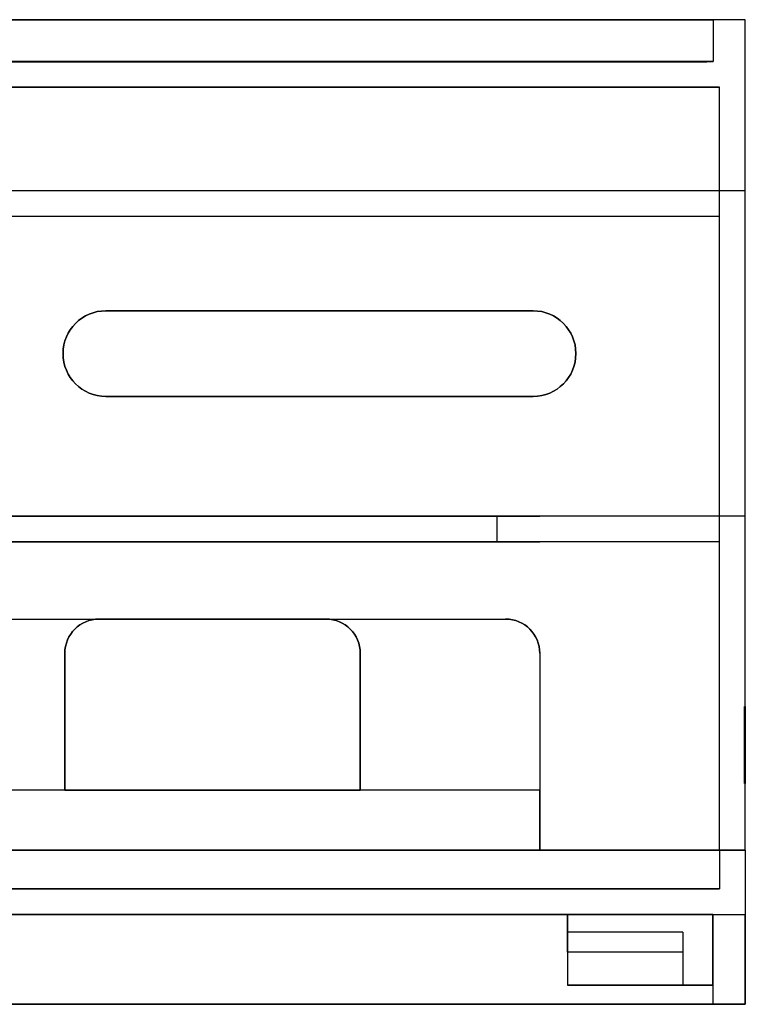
# Model space of a CAD drawing. Extents: x -3.09 to 3.09, y -0.36 to 1.94.
# Tile 168 of 168: x 1.4 to 3.09, y -0.36 to 1.94. Entities that reach past the tile are written whole.
import ezdxf

# ---------------------------------------------------------------- set-up
doc = ezdxf.new("R2010")
doc.units = 0
doc.layers.get('0').update_dxf_attribs({"linetype": 'CONTINUOUS'})

# ---------------------------------------------------------------- blocks, each defined once
blk = doc.blocks.new('*U1')
at = {"extrusion": (0, 0, -1)}
for p, q in [((3.0938, 1.94, -0.905), (-3.0938, 1.94, -0.905)), ((3.0187, 1.94, 0.83), (-3.0187, 1.94, 0.83)), ((3.0187, 1.94, 0.83), (3.0187, 1.842, 0.83)), ((3.0938, 1.54, -0.905), (3.0938, 1.94, -0.905)), ((-3.0187, 1.842, 0.83), (3.0187, 1.842, 0.83)), ((2.9237, 1.842, -0.7525), (-2.9238, 1.842, -0.7525)), ((2.9237, 1.842, 0.815), (-2.9238, 1.842, 0.815)), ((2.9237, 1.8416, -0.7525), (-2.9238, 1.8416, -0.7525)), ((-2.9238, 1.8416, 0.815), (2.9237, 1.8416, 0.815)), ((2.2987, 1.842, 0.25), (1.7987, 1.842, 0.25)), ((1.7987, 1.842, 0.25), (1.7987, 1.8418, 0.25)), ((2.2987, 1.842, -0.37), (1.7987, 1.842, -0.37)), ((1.7987, 1.842, -0.37), (1.7987, 1.8418, -0.37)), ((1.7987, 1.8418, 0.25), (2.2987, 1.8418, 0.25)), ((1.7987, 1.8418, -0.37), (2.2987, 1.8418, -0.37)), ((2.2188, 1.8418, 0.0312), (1.9612, 1.8418, 0.0312)), ((1.9612, 1.8416, 0.0312), (1.9612, 1.8418, 0.0312)), ((1.9612, 1.8416, 0.0312), (2.2188, 1.8416, 0.0312)), ((2.2188, 1.8418, 0.0312), (2.2188, 1.8416, 0.0312)), ((2.2987, 1.842, 0.25), (2.2987, 1.8418, 0.25)), ((2.2987, 1.842, -0.37), (2.2987, 1.8418, -0.37)), ((2.9237, 1.842, -0.7525), (2.9237, 1.8416, -0.7525)), ((2.9237, 1.842, 0.815), (2.9237, 1.8416, 0.815)), ((-3.0337, 1.782, 0.845), (3.0337, 1.782, 0.845)), ((3.0337, 1.48, 0.845), (3.0337, 1.782, 0.845)), ((3.0938, 1.54, -1.175), (-3.0938, 1.54, -1.175)), ((3.0938, 1.54, -0.905), (-3.0938, 1.54, -0.905)), ((3.0938, 0.78, -1.175), (3.0938, 1.54, -1.175)), ((3.0337, 1.48, 0.845), (-3.0337, 1.48, 0.845)), ((3.0337, 1.48, 1.115), (-3.0337, 1.48, 1.115)), ((3.0337, 0.72, 1.115), (3.0337, 1.48, 1.115)), ((2.598, 1.26, 1.115), (1.6, 1.26, 1.115)), ((2.598, 1.26, -1.175), (1.6, 1.26, -1.175)), ((1.6, 1.06, 1.115), (2.598, 1.06, 1.115)), ((1.6, 1.06, -1.175), (2.598, 1.06, -1.175)), ((3.0938, 0.78, -1.69), (-3.0938, 0.78, -1.69)), ((3.0938, 0.78, -1.175), (-3.0938, 0.78, -1.175)), ((2.5137, 0.78, 1.57), (-1.4763, 0.78, 1.57)), ((2.5137, 0.78, 1.57), (2.5137, 0.72, 1.57)), ((3.0938, 0, -1.69), (3.0938, 0.78, -1.69)), ((3.0337, 0.72, 1.63), (-3.0337, 0.72, 1.63)), ((3.0337, 0.72, 1.115), (-3.0337, 0.72, 1.115)), ((-1.4763, 0.72, 1.57), (2.5137, 0.72, 1.57)), ((3.0337, 0, 1.63), (3.0337, 0.72, 1.63)), ((2.1143, 0.54, -1.64), (1.5842, 0.54, -1.64)), ((2.1143, 0.54, -1.69), (1.5842, 0.54, -1.69)), ((1.5043, 0.46, -1.64), (1.5043, 0.14, -1.64)), ((1.5043, 0.46, -1.69), (1.5043, 0.14, -1.69)), ((2.1942, 0.14, -1.64), (2.1942, 0.46, -1.64)), ((2.1942, 0.14, -1.69), (2.1942, 0.46, -1.69)), ((3.0918, 0.336, 0.195), (3.0918, 0.156, 0.195)), ((3.0938, 0.336, 0.195), (3.0918, 0.336, 0.195)), ((3.0938, 0.156, 0.195), (3.0938, 0.336, 0.195)), ((1.5043, 0.14, -1.687), (0.0243, 0.14, -1.687)), ((1.5043, 0.14, -1.69), (0.0243, 0.14, -1.69)), ((1.5043, 0.14, -1.64), (2.1942, 0.14, -1.64)), ((2.1942, 0.14, -1.687), (1.5043, 0.14, -1.687)), ((2.6138, 0.14, -1.687), (2.1942, 0.14, -1.687)), ((2.6138, 0.14, -1.69), (2.1942, 0.14, -1.69)), ((2.6138, 0, -1.687), (2.6138, 0.14, -1.687)), ((2.6138, 0, -1.69), (2.6138, 0.14, -1.69)), ((3.0938, 0.156, 0.195), (3.0918, 0.156, 0.195)), ((3.0337, 0, 1.63), (-3.0337, 0, 1.63)), ((-3.0332, 0, 1.6295), (3.0332, 0, 1.6295)), ((-2.6037, 0, -1.687), (2.6138, 0, -1.687)), ((2.6138, 0, -1.6895), (-2.6037, 0, -1.6895)), ((3.0932, 0, -1.6895), (2.6138, 0, -1.6895)), ((3.0938, 0, -1.69), (2.6138, 0, -1.69)), ((3.0332, 0, 1.6295), (3.0332, -0.09, 1.6295)), ((3.0932, 0, -1.6895), (3.0932, -0.36, -1.6895)), ((3.0332, -0.09, 1.6295), (-3.0332, -0.09, 1.6295)), ((3.0182, -0.15, 1.6145), (0.31, -0.15, 1.6145)), ((2.6782, -0.15, -0.802), (2.6782, -0.315, -0.802)), ((3.0182, -0.15, -0.802), (2.6782, -0.15, -0.802)), ((3.0182, -0.315, -0.802), (3.0182, -0.15, -0.802)), ((3.0182, -0.15, 0.694), (3.0932, -0.15, 0.694)), ((3.0182, -0.15, 0.694), (3.0182, -0.36, 0.694)), ((3.0182, -0.15, 1.6145), (3.0182, -0.36, 1.6145)), ((3.0932, -0.36, 0.694), (3.0932, -0.15, 0.694)), ((3.0182, -0.315, -0.802), (2.6782, -0.315, -0.802)), ((3.0932, -0.36, -1.6895), (-3.0932, -0.36, -1.6895)), ((0.31, -0.36, 1.6145), (3.0182, -0.36, 1.6145)), ((3.0182, -0.36, 0.694), (3.0932, -0.36, 0.694))]:
    blk.add_line(p, q, dxfattribs=at)
for p, q in [((3.0938, 1.94, 0.905), (-3.0938, 1.94, 0.905)), ((-3.0187, 1.94, -0.83), (3.0187, 1.94, -0.83)), ((3.0187, 1.94, -0.83), (3.0187, 1.842, -0.83)), ((3.0938, 1.54, 0.905), (3.0938, 1.94, 0.905)), ((3.0187, 1.842, -0.83), (-3.0187, 1.842, -0.83)), ((-2.9238, 1.842, 0.7525), (2.9237, 1.842, 0.7525)), ((-2.9238, 1.842, -0.815), (2.9237, 1.842, -0.815)), ((-2.9238, 1.8416, 0.7525), (2.9237, 1.8416, 0.7525)), ((2.9237, 1.8416, -0.815), (-2.9238, 1.8416, -0.815)), ((1.7987, 1.842, 0.37), (2.2987, 1.842, 0.37)), ((1.7987, 1.842, 0.37), (1.7987, 1.8418, 0.37)), ((2.2987, 1.8418, 0.37), (1.7987, 1.8418, 0.37)), ((1.7987, 1.842, -0.25), (2.2987, 1.842, -0.25)), ((1.7987, 1.842, -0.25), (1.7987, 1.8418, -0.25)), ((2.2987, 1.8418, -0.25), (1.7987, 1.8418, -0.25)), ((1.9612, 1.8418, -0.0313), (2.1562, 1.8418, -0.0313)), ((1.9612, 1.8418, -0.0313), (1.9612, 1.8416, -0.0313)), ((2.1562, 1.8416, -0.0313), (1.9612, 1.8416, -0.0313)), ((2.1562, 1.8416, -0.0313), (2.1562, 1.8418, -0.0313)), ((2.1562, 1.8418, -0.1188), (2.2188, 1.8418, -0.1188)), ((2.1562, 1.8418, -0.1188), (2.1562, 1.8416, -0.1188)), ((2.2188, 1.8416, -0.1188), (2.1562, 1.8416, -0.1188)), ((2.2188, 1.8418, -0.1188), (2.2188, 1.8416, -0.1188)), ((2.2987, 1.842, 0.37), (2.2987, 1.8418, 0.37)), ((2.2987, 1.842, -0.25), (2.2987, 1.8418, -0.25)), ((2.9237, 1.842, 0.7525), (2.9237, 1.8416, 0.7525)), ((2.9237, 1.842, -0.7525), (2.9237, 1.8416, -0.7525)), ((2.9237, 1.842, 0.815), (2.9237, 1.8416, 0.815)), ((2.9237, 1.842, 0.7525), (2.9237, 1.8416, 0.7525)), ((2.9237, 1.842, -0.815), (2.9237, 1.8416, -0.815)), ((2.9237, 1.842, -0.815), (2.9237, 1.8416, -0.815)), ((2.9413, 1.842, 0.735), (2.9413, 1.8416, 0.735)), ((2.9413, 1.842, -0.735), (2.9413, 1.8416, -0.735)), ((3.0037, 1.842, 0.735), (3.0037, 1.8416, 0.735)), ((3.0037, 1.842, -0.735), (3.0037, 1.8416, -0.735)), ((3.0337, 1.782, -0.845), (-3.0337, 1.782, -0.845)), ((3.0337, 1.48, -0.845), (3.0337, 1.782, -0.845)), ((3.0938, 1.54, 1.175), (-3.0938, 1.54, 1.175)), ((3.0938, 1.54, 0.905), (-3.0938, 1.54, 0.905)), ((3.0938, 0.78, 1.175), (3.0938, 1.54, 1.175)), ((3.0337, 1.48, -0.845), (-3.0337, 1.48, -0.845)), ((3.0337, 1.48, -1.115), (-3.0337, 1.48, -1.115)), ((3.0337, 0.72, -1.115), (3.0337, 1.48, -1.115)), ((1.6, 1.26, -1.175), (1.6, 1.26, -1.115)), ((1.6, 1.26, 1.175), (1.6, 1.26, 1.115)), ((1.6, 1.26, -1.115), (2.598, 1.26, -1.115)), ((1.6, 1.26, 1.175), (2.598, 1.26, 1.175)), ((2.598, 1.26, -1.175), (2.598, 1.26, -1.115)), ((2.598, 1.26, 1.175), (2.598, 1.26, 1.115)), ((1.6, 1.06, -1.175), (1.6, 1.06, -1.115)), ((1.6, 1.06, 1.175), (1.6, 1.06, 1.115)), ((2.598, 1.06, -1.115), (1.6, 1.06, -1.115)), ((2.598, 1.06, 1.175), (1.6, 1.06, 1.175)), ((2.598, 1.06, -1.175), (2.598, 1.06, -1.115)), ((2.598, 1.06, 1.175), (2.598, 1.06, 1.115)), ((3.0938, 0.78, 1.69), (-3.0938, 0.78, 1.69)), ((3.0938, 0.78, 1.175), (-3.0938, 0.78, 1.175)), ((-1.4763, 0.78, 1.37), (2.5137, 0.78, 1.37)), ((2.5137, 0.78, 1.37), (2.5137, 0.72, 1.37)), ((2.5137, 0.78, 1.57), (2.5137, 0.72, 1.57)), ((2.5137, 0.78, 1.37), (2.5137, 0.72, 1.37)), ((3.0938, 0, 1.69), (3.0938, 0.78, 1.69)), ((3.0337, 0.72, -1.63), (-3.0337, 0.72, -1.63)), ((3.0337, 0.72, -1.115), (-3.0337, 0.72, -1.115)), ((2.5137, 0.72, 1.37), (-1.4763, 0.72, 1.37)), ((3.0337, 0, -1.63), (3.0337, 0.72, -1.63)), ((-1.4963, 0.54, 1.64), (2.5337, 0.54, 1.64)), ((-1.4963, 0.54, 1.69), (2.5337, 0.54, 1.69)), ((1.5842, 0.54, -1.63), (1.5842, 0.54, -1.6295)), ((2.1143, 0.54, -1.6295), (1.5842, 0.54, -1.6295)), ((1.5842, 0.54, -1.69), (1.5842, 0.54, -1.64)), ((1.5842, 0.54, -1.63), (2.1143, 0.54, -1.63)), ((2.1143, 0.54, -1.63), (2.1143, 0.54, -1.6295)), ((2.1143, 0.54, -1.69), (2.1143, 0.54, -1.64)), ((2.5337, 0.54, 1.69), (2.5337, 0.54, 1.64)), ((1.5043, 0.46, -1.63), (1.5043, 0.46, -1.6295)), ((1.5043, 0.46, -1.6295), (1.5043, 0.14, -1.6295)), ((1.5043, 0.46, -1.69), (1.5043, 0.46, -1.64)), ((1.5043, 0.14, -1.63), (1.5043, 0.46, -1.63)), ((2.1942, 0.46, -1.63), (2.1942, 0.46, -1.6295)), ((2.1942, 0.14, -1.6295), (2.1942, 0.46, -1.6295)), ((2.1942, 0.46, -1.69), (2.1942, 0.46, -1.64)), ((2.1942, 0.46, -1.63), (2.1942, 0.14, -1.63)), ((2.6138, 0.46, 1.64), (2.6138, 0.14, 1.64)), ((2.6138, 0.46, 1.69), (2.6138, 0.46, 1.64)), ((2.6138, 0.46, 1.69), (2.6138, 0, 1.69)), ((3.0918, 0.156, -0.195), (3.0918, 0.336, -0.195)), ((3.0938, 0.336, -0.195), (3.0918, 0.336, -0.195)), ((3.0938, 0.336, -0.195), (3.0938, 0.156, -0.195)), ((2.6138, 0.14, 1.64), (-1.5762, 0.14, 1.64)), ((2.6138, 0.14, 1.6865), (-1.5762, 0.14, 1.6865)), ((1.5043, 0.14, -1.6295), (2.1942, 0.14, -1.6295)), ((2.1942, 0.14, -1.63), (1.5043, 0.14, -1.63)), ((2.6138, 0.14, 1.6865), (2.6138, 0, 1.6865)), ((3.0938, 0.156, -0.195), (3.0918, 0.156, -0.195)), ((3.0337, 0, -1.63), (-3.0337, 0, -1.63)), ((3.0332, 0, -1.6295), (-3.0332, 0, -1.6295)), ((2.6138, 0, 1.6865), (-2.6037, 0, 1.6865)), ((-2.6037, 0, 1.6895), (2.6138, 0, 1.6895)), ((2.6138, 0, 1.6895), (3.0932, 0, 1.6895)), ((3.0938, 0, 1.69), (2.6138, 0, 1.69)), ((3.0332, 0, -1.6295), (3.0332, -0.09, -1.6295)), ((3.0932, 0, 1.6895), (3.0932, -0.36, 1.6895)), ((-3.0332, -0.09, -1.6295), (3.0332, -0.09, -1.6295)), ((-3.0182, -0.15, -1.6145), (3.0182, -0.15, -1.6145)), ((2.6782, -0.15, -0.694), (3.0932, -0.15, -0.694)), ((2.6782, -0.1917, -0.694), (2.6782, -0.15, -0.694)), ((3.0182, -0.15, -1.6145), (3.0182, -0.36, -1.6145)), ((3.0932, -0.15, -0.694), (3.0932, -0.36, -0.694)), ((2.9482, -0.1917, -0.694), (2.6782, -0.1917, -0.694)), ((2.9482, -0.1917, -0.694), (2.9482, -0.315, -0.694)), ((2.6782, -0.2381, -0.607), (2.6782, -0.315, -0.607)), ((2.9482, -0.2381, -0.607), (2.6782, -0.2381, -0.607)), ((2.9482, -0.2381, -0.607), (2.9482, -0.315, -0.607)), ((2.6782, -0.315, -0.607), (2.9482, -0.315, -0.607)), ((2.9482, -0.315, -0.694), (3.0182, -0.315, -0.694)), ((3.0182, -0.315, -0.694), (3.0182, -0.36, -0.694)), ((3.0182, -0.36, -1.6145), (-3.0182, -0.36, -1.6145)), ((0.235, -0.36, 1.6895), (3.0932, -0.36, 1.6895)), ((3.0932, -0.36, -0.694), (3.0182, -0.36, -0.694))]:
    blk.add_line(p, q)
at = {"extrusion": (0, 1, 0)}
for p, q in [((3.0938, 1.94, -0.905), (-3.0938, 1.94, -0.905)), ((3.0938, 1.94, 0.905), (-3.0938, 1.94, 0.905)), ((-3.0187, 1.94, -0.83), (3.0187, 1.94, -0.83)), ((3.0187, 1.94, 0.83), (-3.0187, 1.94, 0.83)), ((3.0187, 1.94, -0.83), (3.0187, 1.94, 0.83)), ((3.0938, 1.94, -0.905), (3.0938, 1.94, 0.905)), ((-3.0187, 1.842, 0.83), (3.0187, 1.842, 0.83)), ((3.0187, 1.842, -0.83), (-3.0187, 1.842, -0.83)), ((-2.9238, 1.842, -0.815), (2.9237, 1.842, -0.815)), ((2.9237, 1.842, 0.815), (-2.9238, 1.842, 0.815)), ((2.9237, 1.842, -0.7525), (-2.9238, 1.842, -0.7525)), ((-2.9238, 1.842, 0.7525), (2.9237, 1.842, 0.7525)), ((2.9237, 1.8416, -0.815), (-2.9238, 1.8416, -0.815)), ((-2.9238, 1.8416, 0.815), (2.9237, 1.8416, 0.815)), ((2.9237, 1.8416, -0.7525), (-2.9238, 1.8416, -0.7525)), ((-2.9238, 1.8416, 0.7525), (2.9237, 1.8416, 0.7525)), ((1.6787, 1.842, 0.25), (1.4287, 1.842)), ((1.4287, 1.842), (1.6787, 1.842, -0.25)), ((1.4287, 1.8418), (1.6787, 1.8418, 0.25)), ((1.6787, 1.8418, -0.25), (1.4287, 1.8418)), ((1.6787, 1.842, -0.25), (1.6787, 1.842, 0.25)), ((1.6787, 1.8418, 0.25), (1.6787, 1.8418, -0.25)), ((2.0488, 1.842, 0.62), (1.7987, 1.842, 0.37)), ((1.7987, 1.842, 0.37), (2.2987, 1.842, 0.37)), ((2.2987, 1.8418, 0.37), (1.7987, 1.8418, 0.37)), ((1.7987, 1.8418, 0.37), (2.0488, 1.8418, 0.62)), ((2.2987, 1.842, -0.37), (1.7987, 1.842, -0.37)), ((1.7987, 1.842, -0.37), (2.0488, 1.842, -0.62)), ((1.7987, 1.842, 0.25), (1.7987, 1.842, -0.25)), ((1.7987, 1.842, -0.25), (2.2987, 1.842, -0.25)), ((2.2987, 1.842, 0.25), (1.7987, 1.842, 0.25)), ((1.7987, 1.8418, -0.25), (1.7987, 1.8418, 0.25)), ((1.7987, 1.8418, 0.25), (2.2987, 1.8418, 0.25)), ((2.2987, 1.8418, -0.25), (1.7987, 1.8418, -0.25)), ((2.0488, 1.8418, -0.62), (1.7987, 1.8418, -0.37)), ((1.7987, 1.8418, -0.37), (2.2987, 1.8418, -0.37)), ((1.9612, 1.8418, 0.125), (1.8362, 1.8418)), ((1.8362, 1.8418), (1.9612, 1.8418, -0.125)), ((1.8362, 1.8416), (1.9612, 1.8416, 0.125)), ((1.9612, 1.8416, -0.125), (1.8362, 1.8416)), ((2.2188, 1.8418, 0.0312), (1.9612, 1.8418, 0.0312)), ((1.9612, 1.8418, -0.0313), (2.1562, 1.8418, -0.0313)), ((1.9612, 1.8418, 0.0312), (1.9612, 1.8418, 0.125)), ((1.9612, 1.8418, -0.125), (1.9612, 1.8418, -0.0313)), ((1.9612, 1.8416, 0.125), (1.9612, 1.8416, 0.0312)), ((1.9612, 1.8416, 0.0312), (2.2188, 1.8416, 0.0312)), ((1.9612, 1.8416, -0.0313), (1.9612, 1.8416, -0.125)), ((2.1562, 1.8416, -0.0313), (1.9612, 1.8416, -0.0313)), ((2.2987, 1.842, 0.37), (2.0488, 1.842, 0.62)), ((2.0488, 1.842, -0.62), (2.2987, 1.842, -0.37)), ((2.2987, 1.8418, -0.37), (2.0488, 1.8418, -0.62)), ((2.0488, 1.8418, 0.62), (2.2987, 1.8418, 0.37)), ((2.1562, 1.8418, -0.1188), (2.2188, 1.8418, -0.1188)), ((2.1562, 1.8418, -0.0313), (2.1562, 1.8418, -0.1188)), ((2.2188, 1.8416, -0.1188), (2.1562, 1.8416, -0.1188)), ((2.1562, 1.8416, -0.1188), (2.1562, 1.8416, -0.0313)), ((2.2188, 1.8418, -0.1188), (2.2188, 1.8418, 0.0312)), ((2.2188, 1.8416, 0.0312), (2.2188, 1.8416, -0.1188)), ((2.2987, 1.842, -0.25), (2.2987, 1.842, 0.25)), ((2.2987, 1.8418, 0.25), (2.2987, 1.8418, -0.25)), ((2.4188, 1.842, -0.25), (2.6688, 1.842)), ((2.6688, 1.842), (2.4188, 1.842, 0.25)), ((2.4188, 1.842, 0.25), (2.4188, 1.842, -0.25)), ((2.6688, 1.8418), (2.4188, 1.8418, -0.25)), ((2.4188, 1.8418, -0.25), (2.4188, 1.8418, 0.25)), ((2.4188, 1.8418, 0.25), (2.6688, 1.8418)), ((2.9413, 1.842, 0.735), (2.9413, 1.842, -0.735)), ((2.9413, 1.8416, 0.735), (2.9413, 1.8416, -0.735)), ((3.0037, 1.842, -0.735), (3.0037, 1.842, 0.735)), ((3.0037, 1.8416, 0.735), (3.0037, 1.8416, -0.735)), ((3.0187, 1.842, 0.83), (3.0187, 1.842, -0.83)), ((3.0938, 1.54, -1.175), (-3.0938, 1.54, -1.175)), ((3.0938, 1.54, -0.905), (-3.0938, 1.54, -0.905)), ((3.0938, 1.54, 0.905), (-3.0938, 1.54, 0.905)), ((3.0938, 1.54, 1.175), (-3.0938, 1.54, 1.175)), ((3.0938, 1.54, -1.175), (3.0938, 1.54, -0.905)), ((3.0938, 1.54, 1.175), (3.0938, 1.54, 0.905)), ((2.598, 1.06, -1.115), (1.6, 1.06, -1.115)), ((1.6, 1.06, -1.175), (1.6, 1.06, -1.115)), ((1.6, 1.06, -1.175), (2.598, 1.06, -1.175)), ((1.6, 1.06, 1.115), (2.598, 1.06, 1.115)), ((1.6, 1.06, 1.175), (1.6, 1.06, 1.115)), ((2.598, 1.06, 1.175), (1.6, 1.06, 1.175)), ((2.598, 1.06, -1.175), (2.598, 1.06, -1.115)), ((2.598, 1.06, 1.175), (2.598, 1.06, 1.115)), ((3.0938, 0.78, -1.69), (-3.0938, 0.78, -1.69)), ((3.0938, 0.78, -1.175), (-3.0938, 0.78, -1.175)), ((3.0938, 0.78, 1.175), (-3.0938, 0.78, 1.175)), ((3.0938, 0.78, 1.69), (-3.0938, 0.78, 1.69)), ((2.5137, 0.78, 1.57), (-1.4763, 0.78, 1.57)), ((-1.4763, 0.78, 1.37), (2.5137, 0.78, 1.37)), ((3.0938, 0.78, -1.69), (3.0938, 0.78, -1.175)), ((3.0938, 0.78, 1.69), (3.0938, 0.78, 1.175)), ((1.5842, 0.54, -1.63), (2.1143, 0.54, -1.63)), ((1.5842, 0.54, -1.63), (1.5842, 0.54, -1.6295)), ((2.1143, 0.54, -1.6295), (1.5842, 0.54, -1.6295)), ((2.1143, 0.54, -1.63), (2.1143, 0.54, -1.6295)), ((2.6138, 0.14, 1.64), (-1.5762, 0.14, 1.64)), ((2.6138, 0.14, 1.6865), (-1.5762, 0.14, 1.6865)), ((1.5043, 0.14, -1.64), (2.1942, 0.14, -1.64)), ((1.5043, 0.14, -1.687), (1.5043, 0.14, -1.64)), ((2.1942, 0.14, -1.687), (1.5043, 0.14, -1.687)), ((2.1942, 0.14, -1.687), (2.1942, 0.14, -1.64)), ((2.6138, 0.14, 1.64), (2.6138, 0.14, 1.6865)), ((3.0918, 0.156, 0.195), (3.0918, 0.156, -0.195)), ((3.0938, 0.156, 0.195), (3.0918, 0.156, 0.195)), ((3.0938, 0.156, -0.195), (3.0918, 0.156, -0.195)), ((3.0938, 0.156, -0.195), (3.0938, 0.156, 0.195)), ((3.0337, 0, -1.63), (-3.0337, 0, -1.63)), ((3.0337, 0, 1.63), (-3.0337, 0, 1.63)), ((3.0332, 0, -1.6295), (-3.0332, 0, -1.6295)), ((-3.0332, 0, 1.6295), (3.0332, 0, 1.6295)), ((-2.6037, 0, -1.687), (2.6138, 0, -1.687)), ((2.6138, 0, -1.6895), (-2.6037, 0, -1.6895)), ((2.6138, 0, 1.6865), (-2.6037, 0, 1.6865)), ((-2.6037, 0, 1.6895), (2.6138, 0, 1.6895)), ((2.6138, 0, -1.6895), (2.6138, 0, -1.687)), ((2.6138, 0, 1.6895), (2.6138, 0, 1.6865)), ((3.0332, 0, 1.6295), (3.0332, 0, -1.6295)), ((3.0337, 0, -1.63), (3.0337, 0, 1.63)), ((3.0332, -0.09, 1.6295), (-3.0332, -0.09, 1.6295)), ((-3.0332, -0.09, -1.6295), (3.0332, -0.09, -1.6295)), ((3.0332, -0.09, -1.6295), (3.0332, -0.09, 1.6295))]:
    blk.add_line(p, q, dxfattribs=at)
at = {"extrusion": (-1, 0, 0)}
for p, q in [((3.0187, 1.94, 0.83), (3.0187, 1.842, 0.83)), ((3.0187, 1.94, -0.83), (3.0187, 1.842, -0.83)), ((3.0187, 1.94, -0.83), (3.0187, 1.94, 0.83)), ((1.6787, 1.842, -0.25), (1.6787, 1.842, 0.25)), ((1.6787, 1.842, -0.25), (1.6787, 1.8418, -0.25)), ((1.6787, 1.842, 0.25), (1.6787, 1.8418, 0.25)), ((1.6787, 1.8418, 0.25), (1.6787, 1.8418, -0.25)), ((1.9612, 1.8418, -0.125), (1.9612, 1.8418, -0.0313)), ((1.9612, 1.8418, -0.125), (1.9612, 1.8416, -0.125)), ((1.9612, 1.8418, -0.0313), (1.9612, 1.8416, -0.0313)), ((1.9612, 1.8418, 0.0312), (1.9612, 1.8418, 0.125)), ((1.9612, 1.8416, 0.0312), (1.9612, 1.8418, 0.0312)), ((1.9612, 1.8418, 0.125), (1.9612, 1.8416, 0.125)), ((1.9612, 1.8416, -0.0313), (1.9612, 1.8416, -0.125)), ((1.9612, 1.8416, 0.125), (1.9612, 1.8416, 0.0312)), ((2.2188, 1.8418, -0.1188), (2.2188, 1.8418, 0.0312)), ((2.2188, 1.8418, -0.1188), (2.2188, 1.8416, -0.1188)), ((2.2188, 1.8418, 0.0312), (2.2188, 1.8416, 0.0312)), ((2.2188, 1.8416, 0.0312), (2.2188, 1.8416, -0.1188)), ((2.2987, 1.842, -0.25), (2.2987, 1.842, 0.25)), ((2.2987, 1.842, -0.25), (2.2987, 1.8418, -0.25)), ((2.2987, 1.842, 0.25), (2.2987, 1.8418, 0.25)), ((2.2987, 1.8418, 0.25), (2.2987, 1.8418, -0.25)), ((3.0037, 1.842, -0.735), (3.0037, 1.842, 0.735)), ((3.0037, 1.842, -0.735), (3.0037, 1.8416, -0.735)), ((3.0037, 1.842, 0.735), (3.0037, 1.8416, 0.735)), ((3.0037, 1.8416, 0.735), (3.0037, 1.8416, -0.735)), ((3.0187, 1.842, 0.83), (3.0187, 1.842, -0.83)), ((3.0337, 1.782, 0.845), (3.0337, 1.782, -0.845)), ((3.0337, 1.48, -0.845), (3.0337, 1.782, -0.845)), ((3.0337, 1.48, 0.845), (3.0337, 1.782, 0.845)), ((3.0337, 1.48, -1.115), (3.0337, 1.48, -0.845)), ((3.0337, 1.48, 1.115), (3.0337, 1.48, 0.845)), ((3.0337, 0.72, -1.115), (3.0337, 1.48, -1.115)), ((3.0337, 0.72, 1.115), (3.0337, 1.48, 1.115)), ((3.0337, 0.72, -1.63), (3.0337, 0.72, -1.115)), ((3.0337, 0.72, 1.63), (3.0337, 0.72, 1.115)), ((3.0337, 0, -1.63), (3.0337, 0.72, -1.63)), ((3.0337, 0, 1.63), (3.0337, 0.72, 1.63)), ((1.5043, 0.14, -1.63), (1.5043, 0.46, -1.63)), ((1.5043, 0.46, -1.63), (1.5043, 0.46, -1.6295)), ((1.5043, 0.46, -1.6295), (1.5043, 0.14, -1.6295)), ((2.1942, 0.14, -1.64), (2.1942, 0.46, -1.64)), ((2.1942, 0.46, -1.69), (2.1942, 0.46, -1.64)), ((2.1942, 0.14, -1.69), (2.1942, 0.46, -1.69)), ((2.6138, 0.46, 1.64), (2.6138, 0.14, 1.64)), ((2.6138, 0.46, 1.69), (2.6138, 0.46, 1.64)), ((2.6138, 0.46, 1.69), (2.6138, 0, 1.69)), ((1.5043, 0.14, -1.63), (1.5043, 0.14, -1.6295)), ((2.1942, 0.14, -1.687), (2.1942, 0.14, -1.64)), ((2.1942, 0.14, -1.69), (2.1942, 0.14, -1.687)), ((2.6138, 0.14, 1.64), (2.6138, 0.14, 1.6865)), ((2.6138, 0.14, 1.6865), (2.6138, 0, 1.6865)), ((2.6138, 0, -1.687), (2.6138, 0.14, -1.687)), ((2.6138, 0.14, -1.69), (2.6138, 0.14, -1.687)), ((2.6138, 0, -1.69), (2.6138, 0.14, -1.69)), ((2.6138, 0, 1.6895), (2.6138, 0, 1.6865)), ((2.6138, 0, 1.69), (2.6138, 0, 1.6895)), ((2.6138, 0, -1.6895), (2.6138, 0, -1.687)), ((2.6138, 0, -1.6895), (2.6138, 0, -1.69)), ((3.0332, 0, 1.6295), (3.0332, -0.09, 1.6295)), ((3.0332, 0, 1.6295), (3.0332, 0, -1.6295)), ((3.0332, 0, -1.6295), (3.0332, -0.09, -1.6295)), ((3.0337, 0, -1.63), (3.0337, 0, 1.63)), ((3.0332, -0.09, -1.6295), (3.0332, -0.09, 1.6295)), ((2.6782, -0.15, -0.802), (2.6782, -0.315, -0.802)), ((2.6782, -0.15, -0.802), (2.6782, -0.15, -0.694)), ((2.6782, -0.1917, -0.694), (2.6782, -0.15, -0.694)), ((3.0182, -0.315, -0.802), (3.0182, -0.15, -0.802)), ((3.0182, -0.15, -1.6145), (3.0182, -0.15, -0.802)), ((3.0182, -0.15, -1.6145), (3.0182, -0.36, -1.6145)), ((3.0182, -0.15, 0.694), (3.0182, -0.36, 0.694)), ((3.0182, -0.15, 0.694), (3.0182, -0.15, 1.6145)), ((3.0182, -0.15, 1.6145), (3.0182, -0.36, 1.6145)), ((2.6782, -0.2381, -0.607), (2.6782, -0.1917, -0.694)), ((2.6782, -0.2381, -0.607), (2.6782, -0.315, -0.607)), ((2.6782, -0.315, -0.802), (2.6782, -0.315, -0.607)), ((3.0182, -0.315, -0.802), (3.0182, -0.315, -0.694)), ((3.0182, -0.315, -0.694), (3.0182, -0.36, -0.694)), ((3.0182, -0.36, -0.694), (3.0182, -0.36, -1.6145)), ((3.0182, -0.36, 1.6145), (3.0182, -0.36, 0.694))]:
    blk.add_line(p, q, dxfattribs=at)
at = {"extrusion": (1, 0, 0)}
for p, q in [((3.0938, 1.54, 0.905), (3.0938, 1.94, 0.905)), ((3.0938, 1.94, -0.905), (3.0938, 1.94, 0.905)), ((3.0938, 1.54, -0.905), (3.0938, 1.94, -0.905)), ((1.7987, 1.842, 0.25), (1.7987, 1.842, -0.25)), ((1.7987, 1.842, 0.25), (1.7987, 1.8418, 0.25)), ((1.7987, 1.842, -0.25), (1.7987, 1.8418, -0.25)), ((1.7987, 1.8418, -0.25), (1.7987, 1.8418, 0.25)), ((2.1562, 1.8418, -0.0313), (2.1562, 1.8418, -0.1188)), ((2.1562, 1.8416, -0.0313), (2.1562, 1.8418, -0.0313)), ((2.1562, 1.8418, -0.1188), (2.1562, 1.8416, -0.1188)), ((2.1562, 1.8416, -0.1188), (2.1562, 1.8416, -0.0313)), ((2.4188, 1.842, 0.25), (2.4188, 1.842, -0.25)), ((2.4188, 1.842, 0.25), (2.4188, 1.8418, 0.25)), ((2.4188, 1.842, -0.25), (2.4188, 1.8418, -0.25)), ((2.4188, 1.8418, -0.25), (2.4188, 1.8418, 0.25)), ((2.9413, 1.842, 0.735), (2.9413, 1.842, -0.735)), ((2.9413, 1.842, 0.735), (2.9413, 1.8416, 0.735)), ((2.9413, 1.842, -0.735), (2.9413, 1.8416, -0.735)), ((2.9413, 1.8416, 0.735), (2.9413, 1.8416, -0.735)), ((3.0938, 0.78, 1.175), (3.0938, 1.54, 1.175)), ((3.0938, 1.54, 1.175), (3.0938, 1.54, 0.905)), ((3.0938, 0.78, -1.175), (3.0938, 1.54, -1.175)), ((3.0938, 1.54, -1.175), (3.0938, 1.54, -0.905)), ((3.0938, 0, 1.69), (3.0938, 0.78, 1.69)), ((3.0938, 0.78, 1.69), (3.0938, 0.78, 1.175)), ((3.0938, 0, -1.69), (3.0938, 0.78, -1.69)), ((3.0938, 0.78, -1.69), (3.0938, 0.78, -1.175)), ((1.5043, 0.46, -1.64), (1.5043, 0.14, -1.64)), ((1.5043, 0.46, -1.69), (1.5043, 0.46, -1.64)), ((1.5043, 0.46, -1.69), (1.5043, 0.14, -1.69)), ((2.1942, 0.46, -1.63), (2.1942, 0.14, -1.63)), ((2.1942, 0.46, -1.63), (2.1942, 0.46, -1.6295)), ((2.1942, 0.14, -1.6295), (2.1942, 0.46, -1.6295)), ((3.0918, 0.336, 0.195), (3.0918, 0.156, 0.195)), ((3.0918, 0.336, -0.195), (3.0918, 0.336, 0.195)), ((3.0918, 0.156, -0.195), (3.0918, 0.336, -0.195)), ((3.0938, 0.156, 0.195), (3.0938, 0.336, 0.195)), ((3.0938, 0.336, 0.195), (3.0938, 0.336, -0.195)), ((3.0938, 0.336, -0.195), (3.0938, 0.156, -0.195)), ((1.5043, 0.14, -1.687), (1.5043, 0.14, -1.64)), ((1.5043, 0.14, -1.69), (1.5043, 0.14, -1.687)), ((2.1942, 0.14, -1.63), (2.1942, 0.14, -1.6295)), ((3.0918, 0.156, 0.195), (3.0918, 0.156, -0.195)), ((3.0938, 0.156, -0.195), (3.0938, 0.156, 0.195)), ((3.0932, 0, -1.6895), (3.0932, -0.36, -1.6895)), ((3.0932, 0, 1.6895), (3.0932, 0, -1.6895)), ((3.0932, 0, 1.6895), (3.0932, -0.36, 1.6895)), ((3.0938, 0, -1.69), (3.0938, 0, 1.69)), ((3.0932, -0.15, -0.694), (3.0932, -0.36, -0.694)), ((3.0932, -0.15, 0.694), (3.0932, -0.15, -0.694)), ((3.0932, -0.36, 0.694), (3.0932, -0.15, 0.694)), ((2.9482, -0.1917, -0.694), (2.9482, -0.315, -0.694)), ((2.9482, -0.1917, -0.694), (2.9482, -0.2381, -0.607)), ((2.9482, -0.2381, -0.607), (2.9482, -0.315, -0.607)), ((2.9482, -0.315, -0.607), (2.9482, -0.315, -0.694)), ((3.0932, -0.36, -0.694), (3.0932, -0.36, -1.6895)), ((3.0932, -0.36, 1.6895), (3.0932, -0.36, 0.694))]:
    blk.add_line(p, q, dxfattribs=at)
at = {"extrusion": (0.707107, -3e-16, -0.707107)}
for p, q in [((1.6787, 1.842, 0.25), (1.4287, 1.842)), ((1.4287, 1.842), (1.4287, 1.8418)), ((1.4287, 1.8418), (1.6787, 1.8418, 0.25)), ((1.6787, 1.842, 0.25), (1.6787, 1.8418, 0.25))]:
    blk.add_line(p, q, dxfattribs=at)
at = {"extrusion": (0.707107, 3e-16, 0.707107)}
for p, q in [((1.4287, 1.842), (1.6787, 1.842, -0.25)), ((1.4287, 1.842), (1.4287, 1.8418)), ((1.6787, 1.8418, -0.25), (1.4287, 1.8418)), ((1.6787, 1.842, -0.25), (1.6787, 1.8418, -0.25))]:
    blk.add_line(p, q, dxfattribs=at)
at = {"extrusion": (0.707107, 0, -0.707107)}
for p, q in [((2.0488, 1.842, 0.62), (1.7987, 1.842, 0.37)), ((1.7987, 1.842, 0.37), (1.7987, 1.8418, 0.37)), ((1.7987, 1.8418, 0.37), (2.0488, 1.8418, 0.62)), ((1.9612, 1.8418, 0.125), (1.8362, 1.8418)), ((1.8362, 1.8418), (1.8362, 1.8416)), ((1.8362, 1.8416), (1.9612, 1.8416, 0.125)), ((1.9612, 1.8418, 0.125), (1.9612, 1.8416, 0.125)), ((2.0488, 1.842, 0.62), (2.0488, 1.8418, 0.62))]:
    blk.add_line(p, q, dxfattribs=at)
at = {"extrusion": (0.707107, 0, 0.707107)}
for p, q in [((1.7987, 1.842, -0.37), (2.0488, 1.842, -0.62)), ((1.7987, 1.842, -0.37), (1.7987, 1.8418, -0.37)), ((2.0488, 1.8418, -0.62), (1.7987, 1.8418, -0.37)), ((1.8362, 1.8418), (1.9612, 1.8418, -0.125)), ((1.8362, 1.8418), (1.8362, 1.8416)), ((1.9612, 1.8416, -0.125), (1.8362, 1.8416)), ((1.9612, 1.8418, -0.125), (1.9612, 1.8416, -0.125)), ((2.0488, 1.842, -0.62), (2.0488, 1.8418, -0.62))]:
    blk.add_line(p, q, dxfattribs=at)
at = {"extrusion": (-0.707107, 0, 0.707107)}
for p, q in [((2.0488, 1.842, -0.62), (2.2987, 1.842, -0.37)), ((2.0488, 1.842, -0.62), (2.0488, 1.8418, -0.62)), ((2.2987, 1.8418, -0.37), (2.0488, 1.8418, -0.62)), ((2.2987, 1.842, -0.37), (2.2987, 1.8418, -0.37))]:
    blk.add_line(p, q, dxfattribs=at)
at = {"extrusion": (-0.707107, 0, -0.707107)}
for p, q in [((2.2987, 1.842, 0.37), (2.0488, 1.842, 0.62)), ((2.0488, 1.842, 0.62), (2.0488, 1.8418, 0.62)), ((2.0488, 1.8418, 0.62), (2.2987, 1.8418, 0.37)), ((2.2987, 1.842, 0.37), (2.2987, 1.8418, 0.37))]:
    blk.add_line(p, q, dxfattribs=at)
at = {"extrusion": (-0.707107, 3e-16, 0.707107)}
for p, q in [((2.4188, 1.842, -0.25), (2.6688, 1.842)), ((2.4188, 1.842, -0.25), (2.4188, 1.8418, -0.25)), ((2.6688, 1.8418), (2.4188, 1.8418, -0.25)), ((2.6688, 1.842), (2.6688, 1.8418))]:
    blk.add_line(p, q, dxfattribs=at)
at = {"extrusion": (-0.707107, -3e-16, -0.707107)}
for p, q in [((2.6688, 1.842), (2.4188, 1.842, 0.25)), ((2.4188, 1.842, 0.25), (2.4188, 1.8418, 0.25)), ((2.4188, 1.8418, 0.25), (2.6688, 1.8418)), ((2.6688, 1.842), (2.6688, 1.8418))]:
    blk.add_line(p, q, dxfattribs=at)
at = {"extrusion": (0, -1, 0)}
for p, q in [((-3.0337, 1.782, 0.845), (3.0337, 1.782, 0.845)), ((3.0337, 1.782, -0.845), (-3.0337, 1.782, -0.845)), ((3.0337, 1.782, 0.845), (3.0337, 1.782, -0.845)), ((3.0337, 1.48, -0.845), (-3.0337, 1.48, -0.845)), ((3.0337, 1.48, -1.115), (-3.0337, 1.48, -1.115)), ((3.0337, 1.48, 1.115), (-3.0337, 1.48, 1.115)), ((3.0337, 1.48, 0.845), (-3.0337, 1.48, 0.845)), ((3.0337, 1.48, -1.115), (3.0337, 1.48, -0.845)), ((3.0337, 1.48, 1.115), (3.0337, 1.48, 0.845)), ((1.6, 1.26, -1.115), (2.598, 1.26, -1.115)), ((1.6, 1.26, -1.175), (1.6, 1.26, -1.115)), ((2.598, 1.26, -1.175), (1.6, 1.26, -1.175)), ((2.598, 1.26, 1.115), (1.6, 1.26, 1.115)), ((1.6, 1.26, 1.175), (1.6, 1.26, 1.115)), ((1.6, 1.26, 1.175), (2.598, 1.26, 1.175)), ((2.598, 1.26, -1.175), (2.598, 1.26, -1.115)), ((2.598, 1.26, 1.175), (2.598, 1.26, 1.115)), ((3.0337, 0.72, -1.115), (-3.0337, 0.72, -1.115)), ((3.0337, 0.72, -1.63), (-3.0337, 0.72, -1.63)), ((3.0337, 0.72, 1.63), (-3.0337, 0.72, 1.63)), ((3.0337, 0.72, 1.115), (-3.0337, 0.72, 1.115)), ((-1.4763, 0.72, 1.57), (2.5137, 0.72, 1.57)), ((2.5137, 0.72, 1.37), (-1.4763, 0.72, 1.37)), ((3.0337, 0.72, -1.63), (3.0337, 0.72, -1.115)), ((3.0337, 0.72, 1.63), (3.0337, 0.72, 1.115)), ((-1.4963, 0.54, 1.64), (2.5337, 0.54, 1.64)), ((-1.4963, 0.54, 1.69), (2.5337, 0.54, 1.69)), ((2.1143, 0.54, -1.64), (1.5842, 0.54, -1.64)), ((1.5842, 0.54, -1.69), (1.5842, 0.54, -1.64)), ((2.1143, 0.54, -1.69), (1.5842, 0.54, -1.69)), ((2.1143, 0.54, -1.69), (2.1143, 0.54, -1.64)), ((2.5337, 0.54, 1.69), (2.5337, 0.54, 1.64)), ((3.0918, 0.336, -0.195), (3.0918, 0.336, 0.195)), ((3.0938, 0.336, -0.195), (3.0918, 0.336, -0.195)), ((3.0938, 0.336, 0.195), (3.0918, 0.336, 0.195)), ((3.0938, 0.336, 0.195), (3.0938, 0.336, -0.195)), ((1.5043, 0.14, -1.687), (0.0243, 0.14, -1.687)), ((1.5043, 0.14, -1.69), (0.0243, 0.14, -1.69)), ((2.1942, 0.14, -1.63), (1.5043, 0.14, -1.63)), ((1.5043, 0.14, -1.63), (1.5043, 0.14, -1.6295)), ((1.5043, 0.14, -1.6295), (2.1942, 0.14, -1.6295)), ((1.5043, 0.14, -1.69), (1.5043, 0.14, -1.687)), ((2.1942, 0.14, -1.63), (2.1942, 0.14, -1.6295)), ((2.6138, 0.14, -1.687), (2.1942, 0.14, -1.687)), ((2.1942, 0.14, -1.69), (2.1942, 0.14, -1.687)), ((2.6138, 0.14, -1.69), (2.1942, 0.14, -1.69)), ((2.6138, 0.14, -1.69), (2.6138, 0.14, -1.687)), ((2.6138, 0, -1.6895), (2.6138, 0, -1.69)), ((3.0938, 0, -1.69), (2.6138, 0, -1.69)), ((3.0932, 0, -1.6895), (2.6138, 0, -1.6895)), ((3.0938, 0, 1.69), (2.6138, 0, 1.69)), ((2.6138, 0, 1.6895), (3.0932, 0, 1.6895)), ((2.6138, 0, 1.69), (2.6138, 0, 1.6895)), ((3.0932, 0, 1.6895), (3.0932, 0, -1.6895)), ((3.0938, 0, -1.69), (3.0938, 0, 1.69)), ((-3.0182, -0.15, -1.6145), (3.0182, -0.15, -1.6145)), ((3.0182, -0.15, 1.6145), (0.31, -0.15, 1.6145)), ((3.0182, -0.15, -0.802), (2.6782, -0.15, -0.802)), ((2.6782, -0.15, -0.802), (2.6782, -0.15, -0.694)), ((2.6782, -0.15, -0.694), (3.0932, -0.15, -0.694)), ((3.0182, -0.15, -1.6145), (3.0182, -0.15, -0.802)), ((3.0182, -0.15, 0.694), (3.0932, -0.15, 0.694)), ((3.0182, -0.15, 0.694), (3.0182, -0.15, 1.6145)), ((3.0932, -0.15, 0.694), (3.0932, -0.15, -0.694)), ((2.6782, -0.315, -0.607), (2.9482, -0.315, -0.607)), ((2.6782, -0.315, -0.802), (2.6782, -0.315, -0.607)), ((3.0182, -0.315, -0.802), (2.6782, -0.315, -0.802)), ((2.9482, -0.315, -0.607), (2.9482, -0.315, -0.694)), ((2.9482, -0.315, -0.694), (3.0182, -0.315, -0.694)), ((3.0182, -0.315, -0.802), (3.0182, -0.315, -0.694)), ((3.0932, -0.36, -1.6895), (-3.0932, -0.36, -1.6895)), ((3.0182, -0.36, -1.6145), (-3.0182, -0.36, -1.6145)), ((0.235, -0.36, 1.6895), (3.0932, -0.36, 1.6895)), ((0.31, -0.36, 1.6145), (3.0182, -0.36, 1.6145)), ((3.0182, -0.36, -0.694), (3.0182, -0.36, -1.6145)), ((3.0932, -0.36, -0.694), (3.0182, -0.36, -0.694)), ((3.0182, -0.36, 1.6145), (3.0182, -0.36, 0.694)), ((3.0182, -0.36, 0.694), (3.0932, -0.36, 0.694)), ((3.0932, -0.36, -0.694), (3.0932, -0.36, -1.6895)), ((3.0932, -0.36, 1.6895), (3.0932, -0.36, 0.694))]:
    blk.add_line(p, q, dxfattribs=at)
at = {"extrusion": (0, 0.882363, 0.470569)}
for p, q in [((2.6782, -0.2381, -0.607), (2.6782, -0.1917, -0.694)), ((2.9482, -0.1917, -0.694), (2.6782, -0.1917, -0.694)), ((2.9482, -0.1917, -0.694), (2.9482, -0.2381, -0.607)), ((2.9482, -0.2381, -0.607), (2.6782, -0.2381, -0.607))]:
    blk.add_line(p, q, dxfattribs=at)
at = {"extrusion": (0, 1, 0)}
for centre, radius, start, end in [((-2.9238, 0.735, 1.842), 0.0175, 90, 180), ((-2.9238, -0.735, 1.842), 0.0175, 180, 270), ((-2.9238, -0.735, 1.842), 0.08, 180, 270), ((-2.9238, 0.735, 1.842), 0.08, 90, 180), ((-2.9238, -0.735, 1.842), 0.0175, 180, 270), ((-2.9238, 0.735, 1.842), 0.0175, 90, 180), ((-2.9238, 0.735, 1.8416), 0.0175, 90, 180), ((-2.9238, -0.735, 1.8416), 0.0175, 180, 270), ((-2.9238, 0.735, 1.8416), 0.08, 90, 180), ((-2.9238, -0.735, 1.8416), 0.08, 180, 270), ((-2.9238, -0.735, 1.8416), 0.08, 180, 270), ((-2.9238, 0.735, 1.8416), 0.08, 90, 180), ((-2.9238, -0.735, 1.8416), 0.0175, 180, 270), ((-2.9238, 0.735, 1.8416), 0.0175, 90, 180), ((-2.5137, 1.47, 0.78), 0.1, 90, 270), ((-2.5137, 1.47, 0.72), 0.1, 90, 270)]:
    blk.add_arc(centre, radius, start, end, dxfattribs=at)
at = {"extrusion": (0, -1, 0)}
for centre, radius, start, end in [((2.9237, 0.735, -1.842), 0.08, 0, 90), ((2.9237, -0.735, -1.842), 0.08, 270, 360), ((2.5137, 1.47, -0.78), 0.1, 270, 90), ((2.5137, 1.47, -0.72), 0.1, 270, 90)]:
    blk.add_arc(centre, radius, start, end, dxfattribs=at)
at = {"extrusion": (0, 0, -1)}
for centre, radius, start, end in [((-1.6, 1.16, 1.115), 0.1, 270, 90), ((-1.6, 1.16, -1.175), 0.1, 270, 90), ((-1.6, 1.16, -1.115), 0.1, 270, 90), ((-1.6, 1.16, 1.175), 0.1, 270, 90), ((-2.598, 1.16, 1.115), 0.1, 90, 270), ((-2.598, 1.16, -1.175), 0.1, 90, 270), ((-2.598, 1.16, -1.115), 0.1, 90, 270), ((-2.598, 1.16, 1.175), 0.1, 90, 270), ((-1.5842, 0.46, 1.63), 0.08, 0, 90), ((-1.5842, 0.46, 1.64), 0.08, 0, 90), ((-1.5842, 0.46, 1.69), 0.08, 0, 90), ((-2.1143, 0.46, 1.63), 0.08, 90, 180), ((-2.1143, 0.46, 1.64), 0.08, 90, 180), ((-2.1143, 0.46, 1.69), 0.08, 90, 180), ((-2.5337, 0.46, -1.64), 0.08, 90, 180), ((-2.5337, 0.46, -1.69), 0.08, 90, 180)]:
    blk.add_arc(centre, radius, start, end, dxfattribs=at)
for centre, radius, start, end in [((1.6, 1.16, -1.175), 0.1, 90, 270), ((1.6, 1.16, 1.115), 0.1, 90, 270), ((1.6, 1.16, -1.115), 0.1, 90, 270), ((1.6, 1.16, 1.175), 0.1, 90, 270), ((2.598, 1.16, -1.175), 0.1, 270, 90), ((2.598, 1.16, 1.115), 0.1, 270, 90), ((2.598, 1.16, -1.115), 0.1, 270, 90), ((2.598, 1.16, 1.175), 0.1, 270, 90), ((1.5842, 0.46, -1.6295), 0.08, 90, 180), ((1.5842, 0.46, -1.6295), 0.08, 90, 180), ((1.5842, 0.46, -1.64), 0.08, 90, 180), ((1.5842, 0.46, -1.69), 0.08, 90, 180), ((1.5842, 0.46, -1.63), 0.08, 90, 180), ((2.1143, 0.46, -1.6295), 0.08, 0, 90), ((2.1143, 0.46, -1.6295), 0.08, 0, 90), ((2.1143, 0.46, -1.64), 0.08, 0, 90), ((2.1143, 0.46, -1.69), 0.08, 0, 90), ((2.1143, 0.46, -1.63), 0.08, 0, 90), ((2.5337, 0.46, 1.64), 0.08, 0, 90), ((2.5337, 0.46, 1.69), 0.08, 0, 90)]:
    blk.add_arc(centre, radius, start, end)

msp = doc.modelspace()

# ---------------------------------------------------------------- block references
msp.add_blockref('*U1', (0, 0))

doc.saveas('drawing.dxf')
